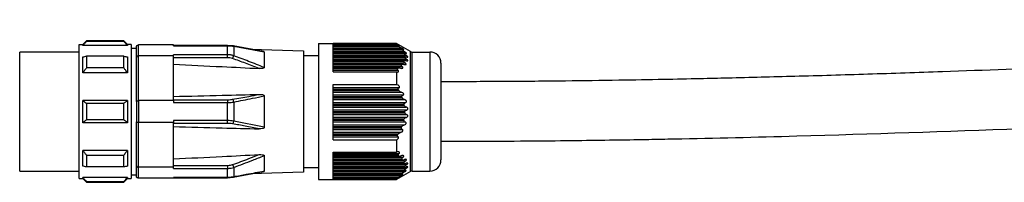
# Model space of a CAD drawing. Header units: millimetres. Extents: x -675 to 2621, y 428 to 911.
# Tile 23 of 30: x 1298 to 1430, y 649 to 671. Entities that reach past the tile are written whole.
import ezdxf

# ---------------------------------------------------------------- set-up
doc = ezdxf.new("R2010")
doc.units = ezdxf.units.MM

# ---------------------------------------------------------------- blocks, each defined once
blk = doc.blocks.new('Drawing View6')
at = {"color": 7, "linetype": 'Continuous', "lineweight": 25}
for p, q in [((-1254, 5.5), (-1254.5, 5)), ((-1249, 5.5), (-1254, 5.5)), ((-1249, 5.43), (-1254, 5.43)), ((-1248.5, 5), (-1249, 5.5)), ((-1249, 5.43), (-1249, 5.5)), ((-1255, 4), (-1263, 4)), ((-1263, -12), (-1263, 4)), ((-1255, -13), (-1255, 5)), ((-1255, 5), (-1254.5, 5)), ((-1248.5, 4.87), (-1254.5, 4.87)), ((-1248, 5), (-1248.5, 5)), ((-1248, 5), (-1248, -13)), ((-1248, 4.5), (-1247.3, 4.5)), ((-1247.3, 3.28), (-1247.3, 4.65)), ((-1247, 3.48), (-1247, 4.95)), ((-1242.3, 4.95), (-1247, 4.95)), ((-1242.3, 4.85), (-1242.3, 4.95)), ((-1235.02, 4.89), (-1242.3, 4.89)), ((-1242.3, 4.85), (-1235.02, 4.85)), ((-1234.25, 4.82), (-1235.02, 4.89)), ((-1235.02, 4.89), (-1235.02, 4.85)), ((-1235.02, 3.63), (-1235.02, 4.85)), ((-1230.2, 4.06), (-1234.25, 4.83)), ((-1231.91, 4.38), (-1234.25, 4.83)), ((-1234.2, 4.78), (-1234.2, 3.5)), ((-1234.2, 4.78), (-1230.1, 4.03)), ((-1231.91, 4.38), (-1224.8, 4.14)), ((-1230.1, 4.03), (-1230.1, 1.92)), ((-1224.8, 4.14), (-1224.8, -12.14)), ((-1222.8, 5.15), (-1222.8, -13.15)), ((-1222.8, 5.15), (-1220.8, 5.15)), ((-1212.3, 5.15), (-1220.8, 5.15)), ((-1220.8, 5.15), (-1220.8, 5.09)), ((-1220.8, 1.32), (-1220.8, 5.09)), ((-1220.8, 5.09), (-1212.3, 5.09)), ((-1212.06, 4.88), (-1220.8, 4.88)), ((-1212.04, 4.84), (-1220.8, 4.84)), ((-1220.8, 4.78), (-1211.97, 4.78)), ((-1220.8, 4.56), (-1211.65, 4.56)), ((-1211.55, 4.38), (-1220.8, 4.38)), ((-1211.56, 4.34), (-1220.8, 4.34)), ((-1220.8, 4.28), (-1211.51, 4.28)), ((-1220.8, 4.06), (-1211.22, 4.06)), ((-1212.3, 5.15), (-1212.3, 5.09)), ((-1210.42, 4.06), (-1212.3, 5.15)), ((-1210.42, -12.07), (-1210.42, 4.06)), ((-1210.17, -12), (-1210.17, 4)), ((-1210.17, 4), (-1207.8, 4)), ((-1207.8, 4), (-1207.8, -12)), ((-1249, 3.45), (-1254, 3.45)), ((-1247.3, -2.64), (-1247.3, 3.28)), ((-1242.3, 3.48), (-1247, 3.48)), ((-1247, -2.53), (-1247, 3.48)), ((-1235.02, 3.63), (-1242.3, 3.63)), ((-1242.3, 3.48), (-1242.3, 3.63)), ((-1242.3, -2.53), (-1242.3, 3.48)), ((-1235.02, 3.24), (-1242.3, 3.24)), ((-1235.02, 3.24), (-1235.02, 3.63)), ((-1222.8, 3.5), (-1224.8, 3.5)), ((-1211.23, 3.88), (-1220.8, 3.88)), ((-1211.26, 3.84), (-1220.8, 3.84)), ((-1220.8, 3.78), (-1211.24, 3.78)), ((-1220.8, 3.56), (-1210.99, 3.56)), ((-1211.11, 3.38), (-1220.8, 3.38)), ((-1211.17, 3.34), (-1220.8, 3.34)), ((-1220.8, 3.28), (-1211.17, 3.28)), ((-1220.8, 3.06), (-1210.97, 3.06)), ((-1211.2, 2.88), (-1220.8, 2.88)), ((-1211.28, 2.84), (-1220.8, 2.84)), ((-1220.8, 2.78), (-1211.31, 2.78)), ((-1249, 1.89), (-1254, 1.89)), ((-1220.8, 2.56), (-1211.15, 2.56)), ((-1211.48, 2.38), (-1220.8, 2.38)), ((-1211.59, 2.34), (-1220.8, 2.34)), ((-1220.8, 2.28), (-1211.64, 2.28)), ((-1220.8, 2.06), (-1211.53, 2.06)), ((-1211.95, 1.88), (-1220.8, 1.88)), ((-1212.08, 1.84), (-1220.8, 1.84)), ((-1220.8, 1.78), (-1212.16, 1.78)), ((-1220.8, 1.56), (-1212.1, 1.56)), ((-1206.3, 2.5), (-1206.3, -10.5)), ((-1248.5, 1.21), (-1254.5, 1.21)), ((-1220.8, 1.32), (-1212.3, 1.32)), ((-1212.3, 1.32), (-1212.3, -0.37)), ((-1220.8, -0.37), (-1212.3, -0.37)), ((-1220.8, -7.79), (-1220.8, -0.37)), ((-1211.97, -0.82), (-1220.8, -0.82)), ((-1212.04, -1.04), (-1220.8, -1.04)), ((-1220.8, -1.17), (-1211.97, -1.17)), ((-1248.5, -2.5), (-1254.5, -2.5)), ((-1247.3, -2.64), (-1247.3, -5.37)), ((-1247, -2.53), (-1247, -5.47)), ((-1242.3, -2.53), (-1247, -2.53)), ((-1242.3, -2.41), (-1235.02, -2.41)), ((-1242.3, -2.53), (-1242.3, -2.78)), ((-1235.02, -2.41), (-1235.02, -2.78)), ((-1230.1, -1.89), (-1230.1, -6.11)), ((-1220.8, -1.39), (-1211.65, -1.39)), ((-1211.44, -1.82), (-1220.8, -1.82)), ((-1211.56, -2.04), (-1220.8, -2.04)), ((-1220.8, -2.17), (-1211.51, -2.17)), ((-1220.8, -2.39), (-1211.22, -2.39)), ((-1249, -2.9), (-1254, -2.9)), ((-1242.3, -2.78), (-1235.02, -2.78)), ((-1235.02, -5.22), (-1235.02, -2.78)), ((-1234.2, -2.72), (-1234.2, -5.28)), ((-1211.1, -2.82), (-1220.8, -2.82)), ((-1211.26, -3.04), (-1220.8, -3.04)), ((-1220.8, -3.17), (-1211.24, -3.17)), ((-1220.8, -3.39), (-1210.99, -3.39)), ((-1210.96, -3.82), (-1220.8, -3.82)), ((-1249, -5.1), (-1254, -5.1)), ((-1235.02, -5.22), (-1242.3, -5.22)), ((-1242.3, -5.22), (-1242.3, -5.47)), ((-1235.02, -5.59), (-1235.02, -5.22)), ((-1230.1, -6.11), (-1234.2, -5.28)), ((-1211.17, -4.04), (-1220.8, -4.04)), ((-1220.8, -4.17), (-1211.17, -4.17)), ((-1220.8, -4.39), (-1210.97, -4.39)), ((-1211.02, -4.82), (-1220.8, -4.82)), ((-1211.28, -5.04), (-1220.8, -5.04)), ((-1220.8, -5.17), (-1211.31, -5.17)), ((-1248.5, -5.5), (-1254.5, -5.5)), ((-1247.3, -11.29), (-1247.3, -5.37)), ((-1242.3, -5.47), (-1247, -5.47)), ((-1247, -11.48), (-1247, -5.47)), ((-1242.3, -11.48), (-1242.3, -5.47)), ((-1235.02, -5.59), (-1242.3, -5.59)), ((-1220.8, -5.39), (-1211.15, -5.39)), ((-1211.29, -5.82), (-1220.8, -5.82)), ((-1211.59, -6.04), (-1220.8, -6.04)), ((-1220.8, -6.17), (-1211.64, -6.17)), ((-1220.8, -6.39), (-1211.53, -6.39)), ((-1211.75, -6.82), (-1220.8, -6.82)), ((-1212.08, -7.04), (-1220.8, -7.04)), ((-1220.8, -7.17), (-1212.16, -7.17)), ((-1220.8, -7.39), (-1212.1, -7.39)), ((-1220.8, -7.79), (-1212.3, -7.79)), ((-1212.3, -7.79), (-1212.3, -9.46)), ((-1248.5, -9.22), (-1254.5, -9.22)), ((-1249, -9.9), (-1254, -9.9)), ((-1230.1, -9.92), (-1230.1, -12.03)), ((-1220.8, -9.46), (-1212.3, -9.46)), ((-1220.8, -13.11), (-1220.8, -9.46)), ((-1211.97, -9.66), (-1220.8, -9.66)), ((-1212.04, -9.88), (-1220.8, -9.88)), ((-1220.8, -9.95), (-1211.97, -9.95)), ((-1220.8, -9.98), (-1211.84, -9.98)), ((-1211.44, -10.16), (-1220.8, -10.16)), ((-1211.56, -10.38), (-1220.8, -10.38)), ((-1220.8, -10.45), (-1211.51, -10.45)), ((-1220.8, -10.48), (-1211.41, -10.48)), ((-1249, -11.45), (-1254, -11.45)), ((-1247.3, -12.65), (-1247.3, -11.29)), ((-1242.3, -11.48), (-1247, -11.48)), ((-1247, -12.95), (-1247, -11.48)), ((-1242.3, -11.24), (-1235.02, -11.24)), ((-1242.3, -11.64), (-1242.3, -11.48)), ((-1242.3, -11.64), (-1235.02, -11.64)), ((-1235.02, -11.24), (-1235.02, -11.64)), ((-1235.02, -12.86), (-1235.02, -11.64)), ((-1234.34, -11.12), (-1234.2, -11.5)), ((-1234.2, -11.5), (-1234.2, -12.78)), ((-1224.8, -11.5), (-1222.8, -11.5)), ((-1211.1, -10.66), (-1220.8, -10.66)), ((-1211.26, -10.88), (-1220.8, -10.88)), ((-1220.8, -10.95), (-1211.24, -10.95)), ((-1220.8, -10.98), (-1211.16, -10.98)), ((-1210.96, -11.16), (-1220.8, -11.16)), ((-1211.17, -11.38), (-1220.8, -11.38)), ((-1220.8, -11.45), (-1211.17, -11.45)), ((-1220.8, -11.48), (-1211.12, -11.48)), ((-1211.02, -11.66), (-1220.8, -11.66)), ((-1211.28, -11.88), (-1220.8, -11.88)), ((-1263, -12), (-1255, -12)), ((-1255, -13), (-1254.5, -13)), ((-1248.5, -12.88), (-1254.5, -12.88)), ((-1254.5, -13), (-1254, -13.5)), ((-1249, -13.5), (-1248.5, -13)), ((-1248.5, -13), (-1248, -13)), ((-1248, -12.5), (-1247.3, -12.5)), ((-1242.3, -12.95), (-1247, -12.95)), ((-1235.02, -12.86), (-1242.3, -12.86)), ((-1242.3, -12.95), (-1242.3, -12.86)), ((-1242.3, -12.9), (-1235.02, -12.9)), ((-1235.02, -12.9), (-1234.25, -12.83)), ((-1235.02, -12.9), (-1235.02, -12.86)), ((-1234.25, -12.83), (-1230.2, -12.07)), ((-1224.8, -12.14), (-1231.91, -12.39)), ((-1222.8, -13.15), (-1220.8, -13.15)), ((-1220.8, -11.95), (-1211.31, -11.95)), ((-1220.8, -11.98), (-1211.28, -11.98)), ((-1211.29, -12.16), (-1220.8, -12.16)), ((-1211.59, -12.38), (-1220.8, -12.38)), ((-1220.8, -12.45), (-1211.64, -12.45)), ((-1220.8, -12.48), (-1211.64, -12.48)), ((-1211.75, -12.66), (-1220.8, -12.66)), ((-1212.08, -12.88), (-1220.8, -12.88)), ((-1220.8, -12.95), (-1212.16, -12.95)), ((-1220.8, -12.98), (-1212.18, -12.98)), ((-1220.8, -13.11), (-1220.8, -13.15)), ((-1220.8, -13.11), (-1212.3, -13.11)), ((-1220.8, -13.15), (-1212.3, -13.15)), ((-1210.42, -12.07), (-1212.3, -13.15)), ((-1212.3, -13.11), (-1212.3, -13.15)), ((-1210.17, -12), (-1207.8, -12)), ((-1249, -13.44), (-1254, -13.44)), ((-1254, -13.44), (-1254, -13.5)), ((-1254, -13.5), (-1249, -13.5))]:
    blk.add_line(p, q, dxfattribs=at)
at = {"color": 7, "linetype": 'Continuous', "lineweight": 25, "flags": 128}
for points in [[(-1254, 5.5), (-1254, 5.49), (-1254, 5.48), (-1254, 5.46), (-1254, 5.43)], [(-1254.5, 4.87), (-1254.5, 4.9), (-1254.5, 4.93), (-1254.5, 4.95), (-1254.5, 4.97), (-1254.5, 4.98), (-1254.5, 4.99), (-1254.5, 5), (-1254.5, 5)], [(-1248.5, 5), (-1248.5, 4.99), (-1248.5, 4.97), (-1248.5, 4.93), (-1248.5, 4.87)], [(-1254.5, 1.21), (-1254.5, 1.51), (-1254.5, 1.81), (-1254.5, 2.09), (-1254.5, 2.36), (-1254.5, 2.62), (-1254.5, 2.87), (-1254.5, 3.11), (-1254.5, 3.33)], [(-1254, 3.45), (-1254, 3.27), (-1254, 3.09), (-1254, 2.91), (-1254, 2.71), (-1254, 2.52), (-1254, 2.31), (-1254, 2.11), (-1254, 1.89)], [(-1249, 1.89), (-1249, 2.11), (-1249, 2.31), (-1249, 2.52), (-1249, 2.71), (-1249, 2.91), (-1249, 3.09), (-1249, 3.27), (-1249, 3.45)], [(-1248.5, 3.33), (-1248.5, 3.11), (-1248.5, 2.87), (-1248.5, 2.62), (-1248.5, 2.36), (-1248.5, 2.09), (-1248.5, 1.81), (-1248.5, 1.51), (-1248.5, 1.21)], [(-1234.34, 3.12), (-1234.32, 3.17), (-1234.3, 3.23), (-1234.28, 3.28), (-1234.26, 3.33), (-1234.24, 3.38), (-1234.23, 3.42), (-1234.21, 3.46), (-1234.2, 3.5)], [(-1254.5, -5.5), (-1254.5, -5.13), (-1254.5, -4.76), (-1254.5, -4.38), (-1254.5, -4), (-1254.5, -3.63), (-1254.5, -3.25), (-1254.5, -2.88), (-1254.5, -2.5)], [(-1248.5, -2.5), (-1248.5, -2.88), (-1248.5, -3.25), (-1248.5, -3.63), (-1248.5, -4), (-1248.5, -4.38), (-1248.5, -4.76), (-1248.5, -5.13), (-1248.5, -5.5)], [(-1254, -2.9), (-1254, -3.18), (-1254, -3.45), (-1254, -3.73), (-1254, -4), (-1254, -4.28), (-1254, -4.55), (-1254, -4.83), (-1254, -5.1)], [(-1249, -5.1), (-1249, -4.83), (-1249, -4.55), (-1249, -4.28), (-1249, -4), (-1249, -3.73), (-1249, -3.45), (-1249, -3.18), (-1249, -2.9)], [(-1254.5, -11.34), (-1254.5, -11.11), (-1254.5, -10.88), (-1254.5, -10.63), (-1254.5, -10.37), (-1254.5, -10.09), (-1254.5, -9.81), (-1254.5, -9.52), (-1254.5, -9.22)], [(-1248.5, -9.22), (-1248.5, -9.52), (-1248.5, -9.81), (-1248.5, -10.09), (-1248.5, -10.37), (-1248.5, -10.63), (-1248.5, -10.88), (-1248.5, -11.11), (-1248.5, -11.34)], [(-1254, -9.9), (-1254, -10.11), (-1254, -10.32), (-1254, -10.52), (-1254, -10.72), (-1254, -10.91), (-1254, -11.1), (-1254, -11.28), (-1254, -11.45)], [(-1249, -11.45), (-1249, -11.28), (-1249, -11.1), (-1249, -10.91), (-1249, -10.72), (-1249, -10.52), (-1249, -10.32), (-1249, -10.11), (-1249, -9.9)], [(-1254.5, -13), (-1254.5, -13), (-1254.5, -12.99), (-1254.5, -12.98), (-1254.5, -12.97), (-1254.5, -12.95), (-1254.5, -12.93), (-1254.5, -12.91), (-1254.5, -12.88)], [(-1248.5, -12.88), (-1248.5, -12.93), (-1248.5, -12.97), (-1248.5, -12.99), (-1248.5, -13)], [(-1249, -13.5), (-1249, -13.5), (-1249, -13.49), (-1249, -13.47), (-1249, -13.44)]]:
    blk.add_lwpolyline(points, dxfattribs=at)
at = {"color": 7, "linetype": 'Continuous', "lineweight": 25}
for centre, radius, start, end in [((-1234.26, 4.76), 0.0677, 16.5535, 80.6167), ((-1210.17, 4.5), 0.5, 240.1011, 270), ((-1207.8, 2.5), 1.5, 0, 90), ((-1235.22, -2.89), 1.04, 9.4141, 31.2295), ((-1235.22, -5.11), 1.04, 328.7705, 350.5859), ((-1207.8, -10.5), 1.5, 270, 0), ((-1234.26, -12.76), 0.0677, 279.3836, 343.4462), ((-1210.17, -12.5), 0.5, 90, 119.8989)]:
    blk.add_arc(centre, radius, start, end, dxfattribs=at)
for points, knots in [([(-937.5, 8.34), (-940.01, 8.34), (-944.73, 8.33), (-951.39, 8.28), (-957.19, 8.22), (-962.11, 8.15), (-966.25, 8.08), (-974.25, 7.93), (-990.95, 7.53), (-1024.43, 6.39), (-1063.81, 4.58), (-1104.55, 2.68), (-1130.72, 1.61), (-1148.77, 1), (-1158.4, 0.72), (-1165.93, 0.53), (-1171.8, 0.39), (-1176.69, 0.29), (-1182.72, 0.19), (-1189.9, 0.09), (-1197.88, 0.02), (-1203.48, 0.01), (-1206.3, 0)], [0, 0, 0, 0, 0.027968, 0.052725, 0.074268, 0.092596, 0.107707, 0.120427, 0.181861, 0.293957, 0.494131, 0.621516, 0.748899, 0.786265, 0.822956, 0.856387, 0.870325, 0.888482, 0.910906, 0.93759, 0.96853, 1, 1, 1, 1]), ([(-1254, 5.43), (-1254.1, 5.33), (-1254.26, 5.14), (-1254.43, 4.95), (-1254.5, 4.87)], [0, 0, 0, 0, 0.569381, 1, 1, 1, 1]), ([(-1248.5, 4.87), (-1248.59, 4.98), (-1248.76, 5.16), (-1248.92, 5.35), (-1249, 5.43)], [0, 0, 0, 0, 0.550382, 1, 1, 1, 1]), ([(-1247.3, 4.65), (-1247.3, 4.67), (-1247.3, 4.71), (-1247.27, 4.78), (-1247.23, 4.85), (-1247.17, 4.9), (-1247.1, 4.94), (-1247.04, 4.94), (-1247, 4.95)], [0, 0, 0, 0, 0.14078, 0.269839, 0.492023, 0.624524, 0.753466, 1, 1, 1, 1]), ([(-1235.02, 4.85), (-1234.86, 4.85), (-1234.58, 4.84), (-1234.32, 4.8), (-1234.2, 4.78)], [0, 0, 0, 0, 0.564116, 1, 1, 1, 1]), ([(-1230.2, 4.06), (-1230.19, 4.06), (-1230.16, 4.06), (-1230.13, 4.05), (-1230.11, 4.04), (-1230.1, 4.03), (-1230.1, 4.03), (-1230.1, 4.03)], [0, 0, 0, 0, 0.2626747, 0.4658013, 0.6494224, 0.8235946, 1, 1, 1, 1]), ([(-1211.97, 4.84), (-1211.95, 4.83), (-1211.91, 4.82), (-1211.88, 4.81), (-1211.87, 4.81), (-1211.87, 4.81), (-1211.88, 4.82), (-1211.9, 4.84), (-1211.93, 4.86), (-1211.99, 4.9), (-1212.11, 4.98), (-1212.22, 5.04), (-1212.3, 5.09)], [0, 0, 0, 0, 0.124077, 0.173723, 0.222391, 0.265216, 0.309536, 0.357783, 0.411862, 0.522916, 0.665522, 1, 1, 1, 1]), ([(-1211.97, 4.84), (-1211.99, 4.85), (-1212.03, 4.87), (-1212.06, 4.88), (-1212.07, 4.87), (-1212.07, 4.87), (-1212.06, 4.86), (-1212.05, 4.85), (-1212.04, 4.84)], [0, 0, 0, 0, 0.291619, 0.533428, 0.64911, 0.760416, 0.875022, 1, 1, 1, 1]), ([(-1211.97, 4.78), (-1211.98, 4.79), (-1212.01, 4.81), (-1212.03, 4.83), (-1212.04, 4.84)], [0, 0, 0, 0, 0.557513, 1, 1, 1, 1]), ([(-1211.97, 4.78), (-1211.95, 4.76), (-1211.91, 4.73), (-1211.8, 4.65), (-1211.71, 4.59), (-1211.65, 4.56)], [0, 0, 0, 0, 0.2303815, 0.4989779, 1, 1, 1, 1]), ([(-1211.44, 4.34), (-1211.41, 4.33), (-1211.37, 4.32), (-1211.33, 4.31), (-1211.31, 4.31), (-1211.31, 4.32), (-1211.32, 4.33), (-1211.34, 4.35), (-1211.38, 4.39), (-1211.49, 4.46), (-1211.58, 4.52), (-1211.65, 4.56)], [0, 0, 0, 0, 0.1392354, 0.2454223, 0.2949256, 0.3421144, 0.3896914, 0.4402971, 0.5472763, 0.6821651, 1, 1, 1, 1]), ([(-1211.56, 4.34), (-1211.57, 4.35), (-1211.58, 4.36), (-1211.57, 4.38), (-1211.54, 4.38), (-1211.5, 4.37), (-1211.46, 4.35), (-1211.44, 4.34)], [0, 0, 0, 0, 0.166445, 0.328319, 0.502383, 0.735191, 1, 1, 1, 1]), ([(-1211.51, 4.28), (-1211.52, 4.29), (-1211.54, 4.31), (-1211.55, 4.33), (-1211.56, 4.34)], [0, 0, 0, 0, 0.558026, 1, 1, 1, 1]), ([(-1211.51, 4.28), (-1211.5, 4.26), (-1211.46, 4.23), (-1211.36, 4.15), (-1211.28, 4.09), (-1211.22, 4.06)], [0, 0, 0, 0, 0.226258, 0.493855, 1, 1, 1, 1]), ([(-1211.1, 3.84), (-1211.07, 3.83), (-1211.02, 3.82), (-1210.97, 3.81), (-1210.95, 3.81), (-1210.93, 3.82), (-1210.93, 3.83), (-1210.94, 3.84), (-1210.96, 3.86), (-1210.99, 3.9), (-1211.07, 3.96), (-1211.16, 4.02), (-1211.22, 4.06)], [0, 0, 0, 0, 0.14378, 0.257374, 0.312767, 0.363086, 0.41077, 0.458663, 0.511564, 0.567308, 0.692908, 1, 1, 1, 1]), ([(-1254.5, 3.33), (-1254.41, 3.35), (-1254.24, 3.39), (-1254.08, 3.43), (-1254, 3.45)], [0, 0, 0, 0, 0.550382, 1, 1, 1, 1]), ([(-1249, 3.45), (-1248.9, 3.43), (-1248.74, 3.39), (-1248.57, 3.35), (-1248.5, 3.33)], [0, 0, 0, 0, 0.56938, 1, 1, 1, 1]), ([(-1247, 3.48), (-1247.04, 3.48), (-1247.13, 3.47), (-1247.23, 3.41), (-1247.29, 3.35), (-1247.3, 3.3), (-1247.3, 3.28)], [0, 0, 0, 0, 0.27985, 0.559464, 0.779885, 1, 1, 1, 1]), ([(-1234.2, 3.5), (-1234.35, 3.54), (-1234.61, 3.62), (-1234.89, 3.63), (-1235.02, 3.63)], [0, 0, 0, 0, 0.555274, 1, 1, 1, 1]), ([(-1234.34, 3.12), (-1234.46, 3.15), (-1234.68, 3.22), (-1234.91, 3.23), (-1235.02, 3.24)], [0, 0, 0, 0, 0.555879, 1, 1, 1, 1]), ([(-1230.77, 1.79), (-1231.39, 2.02), (-1232.57, 2.48), (-1233.76, 2.91), (-1234.34, 3.12)], [0, 0, 0, 0, 0.521817, 1, 1, 1, 1]), ([(-1230.1, 1.92), (-1230.79, 2.2), (-1232.15, 2.74), (-1233.53, 3.25), (-1234.2, 3.5)], [0, 0, 0, 0, 0.512986, 1, 1, 1, 1]), ([(-1211.31, 2.78), (-1211.3, 2.79), (-1211.29, 2.81), (-1211.28, 2.83), (-1211.28, 2.84)], [0, 0, 0, 0, 0.5610718, 1, 1, 1, 1]), ([(-1211.31, 2.78), (-1211.31, 2.77), (-1211.31, 2.76), (-1211.31, 2.73), (-1211.3, 2.71), (-1211.27, 2.67), (-1211.22, 2.62), (-1211.18, 2.58), (-1211.15, 2.56)], [0, 0, 0, 0, 0.104249, 0.206454, 0.313421, 0.431139, 0.690593, 1, 1, 1, 1]), ([(-1211.28, 2.84), (-1211.28, 2.85), (-1211.27, 2.86), (-1211.24, 2.87), (-1211.17, 2.88), (-1211.08, 2.86), (-1211.02, 2.84)], [0, 0, 0, 0, 0.091717, 0.192524, 0.430858, 1, 1, 1, 1]), ([(-1211.26, 3.84), (-1211.27, 3.85), (-1211.27, 3.86), (-1211.26, 3.87), (-1211.25, 3.87), (-1211.22, 3.88), (-1211.17, 3.87), (-1211.12, 3.85), (-1211.1, 3.84)], [0, 0, 0, 0, 0.101041, 0.203349, 0.311717, 0.430206, 0.68207, 1, 1, 1, 1]), ([(-1211.24, 3.78), (-1211.24, 3.79), (-1211.25, 3.81), (-1211.26, 3.83), (-1211.26, 3.84)], [0, 0, 0, 0, 0.558428, 1, 1, 1, 1]), ([(-1211.24, 3.78), (-1211.24, 3.77), (-1211.23, 3.76), (-1211.21, 3.72), (-1211.13, 3.65), (-1211.05, 3.6), (-1210.99, 3.56)], [0, 0, 0, 0, 0.095207, 0.195971, 0.430437, 1, 1, 1, 1]), ([(-1211.17, 3.34), (-1211.17, 3.35), (-1211.16, 3.37), (-1211.14, 3.38), (-1211.07, 3.38), (-1211, 3.36), (-1210.96, 3.34)], [0, 0, 0, 0, 0.146904, 0.308017, 0.489413, 1, 1, 1, 1]), ([(-1211.17, 3.28), (-1211.17, 3.29), (-1211.17, 3.31), (-1211.17, 3.33), (-1211.17, 3.34)], [0, 0, 0, 0, 0.560266, 1, 1, 1, 1]), ([(-1211.17, 3.28), (-1211.17, 3.27), (-1211.17, 3.25), (-1211.14, 3.21), (-1211.08, 3.14), (-1211.02, 3.09), (-1210.97, 3.06)], [0, 0, 0, 0, 0.147683, 0.308373, 0.489419, 1, 1, 1, 1]), ([(-1211.02, 2.84), (-1210.96, 2.83), (-1210.87, 2.8), (-1210.8, 2.81), (-1210.78, 2.83), (-1210.77, 2.85), (-1210.77, 2.87), (-1210.78, 2.89), (-1210.82, 2.94), (-1210.88, 3), (-1210.94, 3.04), (-1210.97, 3.06)], [0, 0, 0, 0, 0.3070425, 0.4306571, 0.4859215, 0.5379417, 0.5777728, 0.6203039, 0.7193644, 0.8444602, 1, 1, 1, 1]), ([(-1210.96, 3.34), (-1210.92, 3.33), (-1210.87, 3.31), (-1210.81, 3.31), (-1210.77, 3.31), (-1210.76, 3.32), (-1210.75, 3.33), (-1210.75, 3.35), (-1210.76, 3.37), (-1210.79, 3.4), (-1210.86, 3.47), (-1210.94, 3.52), (-1210.99, 3.56)], [0, 0, 0, 0, 0.1626181, 0.2899398, 0.3550944, 0.4074807, 0.459515, 0.5110456, 0.5546209, 0.6033283, 0.7207983, 1, 1, 1, 1]), ([(-1254, 1.89), (-1254.1, 1.76), (-1254.26, 1.54), (-1254.43, 1.31), (-1254.5, 1.21)], [0, 0, 0, 0, 0.569381, 1, 1, 1, 1]), ([(-1248.5, 1.21), (-1248.59, 1.34), (-1248.76, 1.57), (-1248.92, 1.79), (-1249, 1.89)], [0, 0, 0, 0, 0.550382, 1, 1, 1, 1]), ([(-1242.3, 2.35), (-1240.12, 2.25), (-1236.27, 2.06), (-1232.43, 1.87), (-1230.77, 1.79)], [0, 0, 0, 0, 0.568192, 1, 1, 1, 1]), ([(-1230.1, 1.92), (-1230.1, 1.91), (-1230.1, 1.89), (-1230.11, 1.87), (-1230.13, 1.85), (-1230.19, 1.82), (-1230.41, 1.77), (-1230.62, 1.78), (-1230.77, 1.79)], [0, 0, 0, 0, 0.043304, 0.086098, 0.131338, 0.181551, 0.399159, 1, 1, 1, 1]), ([(-1212.3, 1.32), (-1212.24, 1.31), (-1212.16, 1.3), (-1212.07, 1.32), (-1212.03, 1.35), (-1212.01, 1.37), (-1212.01, 1.4), (-1212.01, 1.42), (-1212.02, 1.46), (-1212.04, 1.51), (-1212.08, 1.54), (-1212.1, 1.56)], [0, 0, 0, 0, 0.3178307, 0.4548105, 0.5707135, 0.6265525, 0.67536, 0.7238115, 0.7773356, 0.8761841, 1, 1, 1, 1]), ([(-1212.16, 1.78), (-1212.17, 1.77), (-1212.18, 1.76), (-1212.19, 1.74), (-1212.19, 1.71), (-1212.19, 1.68), (-1212.17, 1.65), (-1212.15, 1.61), (-1212.12, 1.58), (-1212.1, 1.56)], [0, 0, 0, 0, 0.126984, 0.242895, 0.354614, 0.469775, 0.586297, 0.710881, 1, 1, 1, 1]), ([(-1212.16, 1.78), (-1212.15, 1.79), (-1212.12, 1.81), (-1212.09, 1.83), (-1212.08, 1.84)], [0, 0, 0, 0, 0.562421, 1, 1, 1, 1]), ([(-1212.08, 1.84), (-1212.06, 1.85), (-1212.02, 1.88), (-1211.91, 1.88), (-1211.81, 1.86), (-1211.75, 1.84)], [0, 0, 0, 0, 0.231212, 0.500004, 1, 1, 1, 1]), ([(-1211.75, 1.84), (-1211.69, 1.83), (-1211.59, 1.8), (-1211.49, 1.81), (-1211.44, 1.83), (-1211.42, 1.86), (-1211.41, 1.88), (-1211.41, 1.91), (-1211.43, 1.95), (-1211.47, 2), (-1211.51, 2.04), (-1211.53, 2.06)], [0, 0, 0, 0, 0.320598, 0.451502, 0.569608, 0.621553, 0.670236, 0.71852, 0.769336, 0.871321, 1, 1, 1, 1]), ([(-1211.64, 2.28), (-1211.65, 2.27), (-1211.65, 2.26), (-1211.66, 2.23), (-1211.65, 2.21), (-1211.64, 2.17), (-1211.6, 2.12), (-1211.55, 2.08), (-1211.53, 2.06)], [0, 0, 0, 0, 0.115465, 0.224046, 0.333104, 0.449912, 0.699437, 1, 1, 1, 1]), ([(-1211.64, 2.28), (-1211.63, 2.29), (-1211.61, 2.31), (-1211.59, 2.33), (-1211.59, 2.34)], [0, 0, 0, 0, 0.562317, 1, 1, 1, 1]), ([(-1211.59, 2.34), (-1211.57, 2.35), (-1211.54, 2.38), (-1211.43, 2.38), (-1211.35, 2.36), (-1211.29, 2.34)], [0, 0, 0, 0, 0.227055, 0.494854, 1, 1, 1, 1]), ([(-1211.29, 2.34), (-1211.23, 2.33), (-1211.14, 2.3), (-1211.04, 2.31), (-1211.01, 2.33), (-1210.99, 2.36), (-1210.99, 2.38), (-1211, 2.41), (-1211.03, 2.45), (-1211.07, 2.5), (-1211.12, 2.54), (-1211.15, 2.56)], [0, 0, 0, 0, 0.309571, 0.436579, 0.545813, 0.593785, 0.640981, 0.690214, 0.743978, 0.856754, 1, 1, 1, 1]), ([(-1206.3, -8), (-1204.13, -8), (-1199.73, -7.99), (-1193.4, -7.94), (-1187.61, -7.88), (-1182.68, -7.81), (-1178.54, -7.74), (-1170.54, -7.59), (-1153.84, -7.19), (-1120.36, -6.05), (-1080.98, -4.24), (-1040.24, -2.35), (-1014.07, -1.27), (-996.02, -0.67), (-986.39, -0.38), (-978.85, -0.19), (-972.98, -0.06), (-968.1, 0.04), (-962.07, 0.15), (-954.9, 0.24), (-946.58, 0.32), (-940.65, 0.33), (-937.5, 0.34)], [0, 0, 0, 0, 0.024255, 0.049017, 0.070568, 0.088905, 0.104028, 0.116751, 0.178182, 0.290279, 0.490457, 0.617843, 0.745228, 0.782594, 0.819292, 0.852732, 0.866655, 0.884798, 0.90721, 0.933885, 0.964818, 1, 1, 1, 1]), ([(-1211.97, -0.82), (-1211.95, -0.81), (-1211.91, -0.79), (-1211.88, -0.75), (-1211.87, -0.72), (-1211.87, -0.68), (-1211.88, -0.65), (-1211.9, -0.61), (-1211.93, -0.57), (-1211.99, -0.51), (-1212.11, -0.43), (-1212.22, -0.4), (-1212.3, -0.37)], [0, 0, 0, 0, 0.124077, 0.173723, 0.222391, 0.265216, 0.309536, 0.357783, 0.411862, 0.522916, 0.665522, 1, 1, 1, 1]), ([(-1212.04, -1.04), (-1212.05, -1.02), (-1212.06, -1), (-1212.07, -0.97), (-1212.07, -0.94), (-1212.06, -0.9), (-1212.03, -0.85), (-1211.99, -0.83), (-1211.97, -0.82)], [0, 0, 0, 0, 0.124346, 0.240053, 0.352202, 0.466351, 0.703735, 1, 1, 1, 1]), ([(-1211.97, -1.17), (-1211.98, -1.14), (-1212.01, -1.1), (-1212.03, -1.06), (-1212.04, -1.04)], [0, 0, 0, 0, 0.557513, 1, 1, 1, 1]), ([(-1211.97, -1.17), (-1211.95, -1.2), (-1211.91, -1.25), (-1211.8, -1.33), (-1211.71, -1.36), (-1211.65, -1.39)], [0, 0, 0, 0, 0.230381, 0.498978, 1, 1, 1, 1]), ([(-1254.5, -2.5), (-1254.41, -2.58), (-1254.24, -2.71), (-1254.08, -2.84), (-1254, -2.9)], [0, 0, 0, 0, 0.550382, 1, 1, 1, 1]), ([(-1249, -2.9), (-1248.9, -2.83), (-1248.74, -2.7), (-1248.57, -2.56), (-1248.5, -2.5)], [0, 0, 0, 0, 0.56938, 1, 1, 1, 1]), ([(-1247.3, -2.64), (-1247.3, -2.63), (-1247.3, -2.61), (-1247.27, -2.59), (-1247.23, -2.57), (-1247.17, -2.55), (-1247.1, -2.54), (-1247.04, -2.54), (-1247, -2.53)], [0, 0, 0, 0, 0.140085, 0.268911, 0.492009, 0.62452, 0.753467, 1, 1, 1, 1]), ([(-1242.3, -1.97), (-1240.12, -1.92), (-1236.27, -1.83), (-1232.43, -1.73), (-1230.77, -1.69)], [0, 0, 0, 0, 0.568192, 1, 1, 1, 1]), ([(-1235.02, -2.41), (-1234.89, -2.41), (-1234.65, -2.4), (-1234.43, -2.37), (-1234.34, -2.35)], [0, 0, 0, 0, 0.56346, 1, 1, 1, 1]), ([(-1234.34, -2.35), (-1233.61, -2.22), (-1232.42, -2.01), (-1231.23, -1.78), (-1230.77, -1.69)], [0, 0, 0, 0, 0.608616, 1, 1, 1, 1]), ([(-1234.2, -2.72), (-1233.35, -2.56), (-1231.97, -2.29), (-1230.62, -2), (-1230.1, -1.89)], [0, 0, 0, 0, 0.617629, 1, 1, 1, 1]), ([(-1230.77, -1.69), (-1230.61, -1.69), (-1230.4, -1.68), (-1230.19, -1.76), (-1230.13, -1.81), (-1230.11, -1.83), (-1230.1, -1.86), (-1230.1, -1.88), (-1230.1, -1.89)], [0, 0, 0, 0, 0.61061, 0.822414, 0.871279, 0.915489, 0.957462, 1, 1, 1, 1]), ([(-1211.44, -1.82), (-1211.41, -1.81), (-1211.37, -1.79), (-1211.33, -1.74), (-1211.31, -1.69), (-1211.31, -1.66), (-1211.32, -1.63), (-1211.34, -1.58), (-1211.38, -1.53), (-1211.49, -1.44), (-1211.58, -1.41), (-1211.65, -1.39)], [0, 0, 0, 0, 0.139235, 0.245422, 0.294926, 0.342114, 0.389691, 0.440297, 0.547276, 0.682165, 1, 1, 1, 1]), ([(-1211.56, -2.04), (-1211.57, -2.02), (-1211.58, -1.99), (-1211.57, -1.94), (-1211.54, -1.89), (-1211.5, -1.85), (-1211.46, -1.83), (-1211.44, -1.82)], [0, 0, 0, 0, 0.166445, 0.328319, 0.502383, 0.735191, 1, 1, 1, 1]), ([(-1211.51, -2.17), (-1211.52, -2.14), (-1211.54, -2.1), (-1211.55, -2.06), (-1211.56, -2.04)], [0, 0, 0, 0, 0.558026, 1, 1, 1, 1]), ([(-1211.51, -2.17), (-1211.5, -2.2), (-1211.46, -2.25), (-1211.36, -2.33), (-1211.28, -2.36), (-1211.22, -2.39)], [0, 0, 0, 0, 0.226258, 0.493855, 1, 1, 1, 1]), ([(-1211.1, -2.82), (-1211.07, -2.81), (-1211.02, -2.79), (-1210.97, -2.74), (-1210.95, -2.7), (-1210.93, -2.67), (-1210.93, -2.63), (-1210.94, -2.6), (-1210.96, -2.56), (-1210.99, -2.52), (-1211.07, -2.44), (-1211.16, -2.41), (-1211.22, -2.39)], [0, 0, 0, 0, 0.14378, 0.257374, 0.312767, 0.363086, 0.41077, 0.458663, 0.511564, 0.567308, 0.692908, 1, 1, 1, 1]), ([(-1235.02, -2.78), (-1234.86, -2.78), (-1234.58, -2.77), (-1234.32, -2.74), (-1234.2, -2.72)], [0, 0, 0, 0, 0.564116, 1, 1, 1, 1]), ([(-1211.26, -3.04), (-1211.27, -3.02), (-1211.27, -3), (-1211.26, -2.97), (-1211.25, -2.94), (-1211.22, -2.9), (-1211.17, -2.85), (-1211.12, -2.83), (-1211.1, -2.82)], [0, 0, 0, 0, 0.1010414, 0.2033492, 0.3117172, 0.4302063, 0.6820704, 1, 1, 1, 1]), ([(-1211.24, -3.17), (-1211.24, -3.14), (-1211.25, -3.1), (-1211.26, -3.06), (-1211.26, -3.04)], [0, 0, 0, 0, 0.558428, 1, 1, 1, 1]), ([(-1211.24, -3.17), (-1211.24, -3.18), (-1211.23, -3.2), (-1211.21, -3.25), (-1211.13, -3.33), (-1211.05, -3.36), (-1210.99, -3.39)], [0, 0, 0, 0, 0.0952074, 0.1959715, 0.4304371, 1, 1, 1, 1]), ([(-1211.17, -4.04), (-1211.17, -4.02), (-1211.16, -3.98), (-1211.14, -3.93), (-1211.07, -3.87), (-1211, -3.84), (-1210.96, -3.82)], [0, 0, 0, 0, 0.146904, 0.308017, 0.489413, 1, 1, 1, 1]), ([(-1210.96, -3.82), (-1210.92, -3.81), (-1210.87, -3.78), (-1210.81, -3.74), (-1210.77, -3.69), (-1210.76, -3.66), (-1210.75, -3.62), (-1210.75, -3.59), (-1210.76, -3.55), (-1210.79, -3.51), (-1210.86, -3.44), (-1210.94, -3.41), (-1210.99, -3.39)], [0, 0, 0, 0, 0.1626181, 0.2899398, 0.3550944, 0.4074807, 0.459515, 0.5110456, 0.5546209, 0.6033283, 0.7207983, 1, 1, 1, 1]), ([(-1254, -5.1), (-1254.1, -5.18), (-1254.26, -5.31), (-1254.43, -5.44), (-1254.5, -5.5)], [0, 0, 0, 0, 0.569381, 1, 1, 1, 1]), ([(-1248.5, -5.5), (-1248.59, -5.43), (-1248.76, -5.29), (-1248.92, -5.16), (-1249, -5.1)], [0, 0, 0, 0, 0.5503816, 1, 1, 1, 1]), ([(-1234.2, -5.28), (-1234.35, -5.26), (-1234.61, -5.23), (-1234.89, -5.22), (-1235.02, -5.22)], [0, 0, 0, 0, 0.555274, 1, 1, 1, 1]), ([(-1211.31, -5.17), (-1211.3, -5.14), (-1211.29, -5.1), (-1211.28, -5.06), (-1211.28, -5.04)], [0, 0, 0, 0, 0.561072, 1, 1, 1, 1]), ([(-1211.31, -5.17), (-1211.31, -5.18), (-1211.31, -5.2), (-1211.31, -5.24), (-1211.3, -5.27), (-1211.27, -5.31), (-1211.22, -5.35), (-1211.18, -5.37), (-1211.15, -5.39)], [0, 0, 0, 0, 0.1042492, 0.206454, 0.3134212, 0.4311385, 0.6905934, 1, 1, 1, 1]), ([(-1211.28, -5.04), (-1211.28, -5.02), (-1211.27, -5), (-1211.24, -4.96), (-1211.17, -4.88), (-1211.08, -4.84), (-1211.02, -4.82)], [0, 0, 0, 0, 0.0917173, 0.1925238, 0.4308585, 1, 1, 1, 1]), ([(-1211.17, -4.17), (-1211.17, -4.14), (-1211.17, -4.1), (-1211.17, -4.06), (-1211.17, -4.04)], [0, 0, 0, 0, 0.560266, 1, 1, 1, 1]), ([(-1211.17, -4.17), (-1211.17, -4.19), (-1211.17, -4.22), (-1211.14, -4.27), (-1211.08, -4.34), (-1211.02, -4.37), (-1210.97, -4.39)], [0, 0, 0, 0, 0.147683, 0.308373, 0.489419, 1, 1, 1, 1]), ([(-1211.02, -4.82), (-1210.96, -4.79), (-1210.87, -4.76), (-1210.8, -4.68), (-1210.78, -4.63), (-1210.77, -4.59), (-1210.77, -4.56), (-1210.78, -4.52), (-1210.82, -4.47), (-1210.88, -4.42), (-1210.94, -4.4), (-1210.97, -4.39)], [0, 0, 0, 0, 0.307042, 0.430657, 0.485921, 0.537942, 0.577773, 0.620304, 0.719364, 0.84446, 1, 1, 1, 1]), ([(-1247, -5.47), (-1247.04, -5.47), (-1247.13, -5.46), (-1247.23, -5.44), (-1247.29, -5.4), (-1247.3, -5.38), (-1247.3, -5.37)], [0, 0, 0, 0, 0.27985, 0.559464, 0.779885, 1, 1, 1, 1]), ([(-1242.3, -6.03), (-1240.12, -6.09), (-1236.27, -6.18), (-1232.43, -6.28), (-1230.77, -6.32)], [0, 0, 0, 0, 0.568192, 1, 1, 1, 1]), ([(-1234.34, -5.65), (-1234.46, -5.63), (-1234.68, -5.6), (-1234.91, -5.59), (-1235.02, -5.59)], [0, 0, 0, 0, 0.555879, 1, 1, 1, 1]), ([(-1230.77, -6.32), (-1231.4, -6.2), (-1232.58, -5.97), (-1233.77, -5.75), (-1234.34, -5.65)], [0, 0, 0, 0, 0.53027, 1, 1, 1, 1]), ([(-1230.1, -6.11), (-1230.1, -6.12), (-1230.1, -6.14), (-1230.11, -6.17), (-1230.13, -6.2), (-1230.19, -6.25), (-1230.41, -6.32), (-1230.62, -6.32), (-1230.77, -6.32)], [0, 0, 0, 0, 0.0433033, 0.0860964, 0.1313364, 0.1815494, 0.3991581, 1, 1, 1, 1]), ([(-1211.75, -6.82), (-1211.69, -6.79), (-1211.59, -6.76), (-1211.49, -6.68), (-1211.44, -6.62), (-1211.42, -6.57), (-1211.41, -6.54), (-1211.41, -6.51), (-1211.43, -6.46), (-1211.47, -6.42), (-1211.51, -6.4), (-1211.53, -6.39)], [0, 0, 0, 0, 0.320598, 0.451502, 0.569608, 0.621553, 0.670236, 0.71852, 0.769336, 0.871321, 1, 1, 1, 1]), ([(-1211.64, -6.17), (-1211.65, -6.18), (-1211.65, -6.2), (-1211.66, -6.24), (-1211.65, -6.27), (-1211.64, -6.31), (-1211.6, -6.35), (-1211.55, -6.37), (-1211.53, -6.39)], [0, 0, 0, 0, 0.1154655, 0.224046, 0.3331039, 0.4499119, 0.6994366, 1, 1, 1, 1]), ([(-1211.64, -6.17), (-1211.63, -6.14), (-1211.61, -6.1), (-1211.59, -6.06), (-1211.59, -6.04)], [0, 0, 0, 0, 0.562317, 1, 1, 1, 1]), ([(-1211.59, -6.04), (-1211.57, -6.01), (-1211.54, -5.95), (-1211.43, -5.87), (-1211.35, -5.84), (-1211.29, -5.82)], [0, 0, 0, 0, 0.227055, 0.494854, 1, 1, 1, 1]), ([(-1211.29, -5.82), (-1211.23, -5.8), (-1211.14, -5.76), (-1211.04, -5.68), (-1211.01, -5.62), (-1210.99, -5.57), (-1210.99, -5.54), (-1211, -5.51), (-1211.03, -5.46), (-1211.07, -5.42), (-1211.12, -5.4), (-1211.15, -5.39)], [0, 0, 0, 0, 0.309571, 0.436579, 0.545813, 0.593785, 0.640981, 0.690214, 0.743978, 0.856754, 1, 1, 1, 1]), ([(-1212.3, -7.79), (-1212.24, -7.76), (-1212.16, -7.72), (-1212.07, -7.64), (-1212.03, -7.59), (-1212.01, -7.55), (-1212.01, -7.52), (-1212.01, -7.49), (-1212.02, -7.45), (-1212.04, -7.41), (-1212.08, -7.4), (-1212.1, -7.39)], [0, 0, 0, 0, 0.317831, 0.45481, 0.570714, 0.626552, 0.67536, 0.723812, 0.777336, 0.876184, 1, 1, 1, 1]), ([(-1212.16, -7.17), (-1212.17, -7.18), (-1212.18, -7.2), (-1212.19, -7.24), (-1212.19, -7.27), (-1212.19, -7.3), (-1212.17, -7.32), (-1212.15, -7.36), (-1212.12, -7.37), (-1212.1, -7.39)], [0, 0, 0, 0, 0.126984, 0.242895, 0.354614, 0.469775, 0.586297, 0.710881, 1, 1, 1, 1]), ([(-1212.16, -7.17), (-1212.15, -7.14), (-1212.12, -7.1), (-1212.09, -7.06), (-1212.08, -7.04)], [0, 0, 0, 0, 0.562421, 1, 1, 1, 1]), ([(-1212.08, -7.04), (-1212.06, -7.01), (-1212.02, -6.95), (-1211.91, -6.87), (-1211.81, -6.84), (-1211.75, -6.82)], [0, 0, 0, 0, 0.2312123, 0.500004, 1, 1, 1, 1]), ([(-1254.5, -9.22), (-1254.41, -9.34), (-1254.24, -9.57), (-1254.08, -9.8), (-1254, -9.9)], [0, 0, 0, 0, 0.550382, 1, 1, 1, 1]), ([(-1249, -9.9), (-1248.9, -9.77), (-1248.74, -9.54), (-1248.57, -9.32), (-1248.5, -9.22)], [0, 0, 0, 0, 0.56938, 1, 1, 1, 1]), ([(-1242.3, -10.36), (-1240.12, -10.25), (-1236.27, -10.07), (-1232.43, -9.87), (-1230.77, -9.79)], [0, 0, 0, 0, 0.568192, 1, 1, 1, 1]), ([(-1234.34, -11.12), (-1233.61, -10.86), (-1232.41, -10.43), (-1231.23, -9.97), (-1230.77, -9.79)], [0, 0, 0, 0, 0.6110237, 1, 1, 1, 1]), ([(-1234.2, -11.5), (-1233.34, -11.19), (-1231.97, -10.68), (-1230.61, -10.13), (-1230.1, -9.92)], [0, 0, 0, 0, 0.621565, 1, 1, 1, 1]), ([(-1230.77, -9.79), (-1230.61, -9.78), (-1230.41, -9.78), (-1230.19, -9.82), (-1230.13, -9.86), (-1230.11, -9.88), (-1230.1, -9.9), (-1230.1, -9.91), (-1230.1, -9.92)], [0, 0, 0, 0, 0.606982, 0.821792, 0.870893, 0.915276, 0.95737, 1, 1, 1, 1]), ([(-1211.97, -9.66), (-1211.95, -9.64), (-1211.91, -9.61), (-1211.88, -9.56), (-1211.87, -9.53), (-1211.87, -9.5), (-1211.88, -9.47), (-1211.9, -9.45), (-1211.93, -9.43), (-1211.99, -9.41), (-1212.11, -9.41), (-1212.22, -9.44), (-1212.3, -9.46)], [0, 0, 0, 0, 0.124077, 0.173723, 0.222391, 0.265216, 0.309536, 0.357783, 0.411862, 0.522916, 0.665522, 1, 1, 1, 1]), ([(-1211.97, -9.66), (-1211.99, -9.68), (-1212.03, -9.72), (-1212.06, -9.78), (-1212.07, -9.81), (-1212.07, -9.84), (-1212.06, -9.86), (-1212.05, -9.87), (-1212.04, -9.88)], [0, 0, 0, 0, 0.291619, 0.533428, 0.64911, 0.760416, 0.875022, 1, 1, 1, 1]), ([(-1211.97, -9.95), (-1211.98, -9.93), (-1212.01, -9.91), (-1212.03, -9.89), (-1212.04, -9.88)], [0, 0, 0, 0, 0.557513, 1, 1, 1, 1]), ([(-1211.97, -9.95), (-1211.95, -9.96), (-1211.91, -9.98), (-1211.8, -9.98), (-1211.71, -9.96), (-1211.65, -9.95)], [0, 0, 0, 0, 0.230381, 0.498978, 1, 1, 1, 1]), ([(-1211.44, -10.16), (-1211.41, -10.14), (-1211.37, -10.1), (-1211.33, -10.05), (-1211.31, -10.01), (-1211.31, -9.98), (-1211.32, -9.96), (-1211.34, -9.94), (-1211.38, -9.92), (-1211.49, -9.91), (-1211.58, -9.93), (-1211.65, -9.95)], [0, 0, 0, 0, 0.139235, 0.245422, 0.294926, 0.342114, 0.389691, 0.440297, 0.547276, 0.682165, 1, 1, 1, 1]), ([(-1211.56, -10.38), (-1211.57, -10.37), (-1211.58, -10.35), (-1211.57, -10.31), (-1211.54, -10.27), (-1211.5, -10.21), (-1211.46, -10.18), (-1211.44, -10.16)], [0, 0, 0, 0, 0.166445, 0.328319, 0.502383, 0.735191, 1, 1, 1, 1]), ([(-1211.51, -10.45), (-1211.52, -10.43), (-1211.54, -10.41), (-1211.55, -10.39), (-1211.56, -10.38)], [0, 0, 0, 0, 0.558026, 1, 1, 1, 1]), ([(-1211.51, -10.45), (-1211.5, -10.46), (-1211.46, -10.48), (-1211.36, -10.48), (-1211.28, -10.46), (-1211.22, -10.45)], [0, 0, 0, 0, 0.226258, 0.493855, 1, 1, 1, 1]), ([(-1211.1, -10.66), (-1211.07, -10.64), (-1211.02, -10.61), (-1210.97, -10.55), (-1210.95, -10.51), (-1210.93, -10.49), (-1210.93, -10.46), (-1210.94, -10.44), (-1210.96, -10.43), (-1210.99, -10.42), (-1211.07, -10.41), (-1211.16, -10.43), (-1211.22, -10.45)], [0, 0, 0, 0, 0.14378, 0.257374, 0.312767, 0.363086, 0.41077, 0.458663, 0.511564, 0.567308, 0.692908, 1, 1, 1, 1]), ([(-1254, -11.45), (-1254.1, -11.43), (-1254.26, -11.39), (-1254.43, -11.35), (-1254.5, -11.34)], [0, 0, 0, 0, 0.569381, 1, 1, 1, 1]), ([(-1248.5, -11.34), (-1248.59, -11.36), (-1248.76, -11.4), (-1248.92, -11.44), (-1249, -11.45)], [0, 0, 0, 0, 0.550382, 1, 1, 1, 1]), ([(-1247.3, -11.29), (-1247.3, -11.3), (-1247.3, -11.33), (-1247.27, -11.38), (-1247.23, -11.42), (-1247.17, -11.45), (-1247.1, -11.48), (-1247.04, -11.48), (-1247, -11.48)], [0, 0, 0, 0, 0.140318, 0.269223, 0.492015, 0.624523, 0.753467, 1, 1, 1, 1]), ([(-1235.02, -11.24), (-1234.89, -11.23), (-1234.65, -11.22), (-1234.43, -11.15), (-1234.34, -11.12)], [0, 0, 0, 0, 0.5634605, 1, 1, 1, 1]), ([(-1235.02, -11.64), (-1234.86, -11.63), (-1234.58, -11.62), (-1234.32, -11.54), (-1234.2, -11.5)], [0, 0, 0, 0, 0.564116, 1, 1, 1, 1]), ([(-1211.31, -11.95), (-1211.3, -11.93), (-1211.29, -11.91), (-1211.28, -11.89), (-1211.28, -11.88)], [0, 0, 0, 0, 0.561072, 1, 1, 1, 1]), ([(-1211.29, -12.16), (-1211.23, -12.12), (-1211.14, -12.07), (-1211.04, -11.99), (-1211.01, -11.96), (-1210.99, -11.93), (-1210.99, -11.92), (-1211, -11.91), (-1211.03, -11.91), (-1211.07, -11.92), (-1211.12, -11.94), (-1211.15, -11.95)], [0, 0, 0, 0, 0.309571, 0.436579, 0.545813, 0.593785, 0.640981, 0.690214, 0.743978, 0.856754, 1, 1, 1, 1]), ([(-1211.28, -11.88), (-1211.28, -11.87), (-1211.27, -11.86), (-1211.24, -11.83), (-1211.17, -11.76), (-1211.08, -11.7), (-1211.02, -11.66)], [0, 0, 0, 0, 0.091717, 0.192524, 0.430858, 1, 1, 1, 1]), ([(-1211.26, -10.88), (-1211.27, -10.87), (-1211.27, -10.86), (-1211.26, -10.84), (-1211.25, -10.81), (-1211.22, -10.78), (-1211.17, -10.72), (-1211.12, -10.69), (-1211.1, -10.66)], [0, 0, 0, 0, 0.101041, 0.203349, 0.311717, 0.430206, 0.68207, 1, 1, 1, 1]), ([(-1211.24, -10.95), (-1211.24, -10.93), (-1211.25, -10.91), (-1211.26, -10.89), (-1211.26, -10.88)], [0, 0, 0, 0, 0.558428, 1, 1, 1, 1]), ([(-1211.24, -10.95), (-1211.24, -10.95), (-1211.23, -10.96), (-1211.21, -10.98), (-1211.13, -10.99), (-1211.05, -10.96), (-1210.99, -10.95)], [0, 0, 0, 0, 0.095207, 0.195971, 0.430437, 1, 1, 1, 1]), ([(-1211.17, -11.38), (-1211.17, -11.37), (-1211.16, -11.35), (-1211.14, -11.31), (-1211.07, -11.25), (-1211, -11.2), (-1210.96, -11.16)], [0, 0, 0, 0, 0.146904, 0.308017, 0.489413, 1, 1, 1, 1]), ([(-1211.17, -11.45), (-1211.17, -11.43), (-1211.17, -11.41), (-1211.17, -11.39), (-1211.17, -11.38)], [0, 0, 0, 0, 0.560266, 1, 1, 1, 1]), ([(-1211.17, -11.45), (-1211.17, -11.45), (-1211.17, -11.47), (-1211.14, -11.48), (-1211.08, -11.48), (-1211.02, -11.46), (-1210.97, -11.45)], [0, 0, 0, 0, 0.147683, 0.308373, 0.489419, 1, 1, 1, 1]), ([(-1211.02, -11.66), (-1210.96, -11.62), (-1210.87, -11.57), (-1210.8, -11.49), (-1210.78, -11.46), (-1210.77, -11.44), (-1210.77, -11.43), (-1210.78, -11.42), (-1210.82, -11.41), (-1210.88, -11.42), (-1210.94, -11.44), (-1210.97, -11.45)], [0, 0, 0, 0, 0.307042, 0.430657, 0.485921, 0.537942, 0.577773, 0.620304, 0.719364, 0.84446, 1, 1, 1, 1]), ([(-1210.96, -11.16), (-1210.92, -11.14), (-1210.87, -11.1), (-1210.81, -11.05), (-1210.77, -11.01), (-1210.76, -10.98), (-1210.75, -10.96), (-1210.75, -10.94), (-1210.76, -10.93), (-1210.79, -10.92), (-1210.86, -10.91), (-1210.94, -10.93), (-1210.99, -10.95)], [0, 0, 0, 0, 0.162618, 0.28994, 0.355094, 0.407481, 0.459515, 0.511046, 0.554621, 0.603328, 0.720798, 1, 1, 1, 1]), ([(-1254.5, -12.88), (-1254.41, -12.98), (-1254.24, -13.17), (-1254.08, -13.36), (-1254, -13.44)], [0, 0, 0, 0, 0.550382, 1, 1, 1, 1]), ([(-1249, -13.44), (-1248.9, -13.33), (-1248.74, -13.15), (-1248.57, -12.96), (-1248.5, -12.88)], [0, 0, 0, 0, 0.5693801, 1, 1, 1, 1]), ([(-1247, -12.95), (-1247.04, -12.95), (-1247.13, -12.94), (-1247.23, -12.85), (-1247.29, -12.76), (-1247.3, -12.69), (-1247.3, -12.65)], [0, 0, 0, 0, 0.27985, 0.559464, 0.779885, 1, 1, 1, 1]), ([(-1234.2, -12.78), (-1234.35, -12.81), (-1234.61, -12.85), (-1234.89, -12.86), (-1235.02, -12.86)], [0, 0, 0, 0, 0.555274, 1, 1, 1, 1]), ([(-1230.1, -12.03), (-1230.89, -12.18), (-1232.26, -12.44), (-1233.63, -12.68), (-1234.2, -12.78)], [0, 0, 0, 0, 0.586867, 1, 1, 1, 1]), ([(-1230.1, -12.03), (-1230.1, -12.03), (-1230.1, -12.04), (-1230.11, -12.05), (-1230.13, -12.06), (-1230.16, -12.06), (-1230.19, -12.07), (-1230.2, -12.07)], [0, 0, 0, 0, 0.179367, 0.356626, 0.544026, 0.752029, 1, 1, 1, 1]), ([(-1212.3, -13.11), (-1212.24, -13.08), (-1212.16, -13.03), (-1212.07, -12.97), (-1212.03, -12.94), (-1212.01, -12.93), (-1212.01, -12.92), (-1212.01, -12.91), (-1212.02, -12.91), (-1212.04, -12.92), (-1212.08, -12.94), (-1212.1, -12.95)], [0, 0, 0, 0, 0.3178307, 0.4548105, 0.5707135, 0.6265525, 0.67536, 0.7238115, 0.7773356, 0.8761841, 1, 1, 1, 1]), ([(-1212.16, -12.95), (-1212.17, -12.95), (-1212.18, -12.96), (-1212.19, -12.97), (-1212.19, -12.98), (-1212.19, -12.98), (-1212.17, -12.98), (-1212.15, -12.97), (-1212.12, -12.96), (-1212.1, -12.95)], [0, 0, 0, 0, 0.126984, 0.242895, 0.354614, 0.469775, 0.586297, 0.710881, 1, 1, 1, 1]), ([(-1212.16, -12.95), (-1212.15, -12.93), (-1212.12, -12.91), (-1212.09, -12.89), (-1212.08, -12.88)], [0, 0, 0, 0, 0.562421, 1, 1, 1, 1]), ([(-1212.08, -12.88), (-1212.06, -12.86), (-1212.02, -12.83), (-1211.91, -12.76), (-1211.81, -12.7), (-1211.75, -12.66)], [0, 0, 0, 0, 0.231212, 0.500004, 1, 1, 1, 1]), ([(-1211.75, -12.66), (-1211.69, -12.62), (-1211.59, -12.57), (-1211.49, -12.49), (-1211.44, -12.46), (-1211.42, -12.43), (-1211.41, -12.42), (-1211.41, -12.41), (-1211.43, -12.41), (-1211.47, -12.42), (-1211.51, -12.44), (-1211.53, -12.45)], [0, 0, 0, 0, 0.320598, 0.451502, 0.569608, 0.621553, 0.670236, 0.71852, 0.769336, 0.871321, 1, 1, 1, 1]), ([(-1211.64, -12.45), (-1211.65, -12.45), (-1211.65, -12.46), (-1211.66, -12.47), (-1211.65, -12.48), (-1211.64, -12.48), (-1211.6, -12.47), (-1211.55, -12.46), (-1211.53, -12.45)], [0, 0, 0, 0, 0.115465, 0.224046, 0.333104, 0.449912, 0.699437, 1, 1, 1, 1]), ([(-1211.64, -12.45), (-1211.63, -12.43), (-1211.61, -12.41), (-1211.59, -12.39), (-1211.59, -12.38)], [0, 0, 0, 0, 0.562317, 1, 1, 1, 1]), ([(-1211.59, -12.38), (-1211.57, -12.36), (-1211.54, -12.33), (-1211.43, -12.25), (-1211.35, -12.2), (-1211.29, -12.16)], [0, 0, 0, 0, 0.227055, 0.494854, 1, 1, 1, 1]), ([(-1211.31, -11.95), (-1211.31, -11.95), (-1211.31, -11.96), (-1211.31, -11.97), (-1211.3, -11.98), (-1211.27, -11.98), (-1211.22, -11.97), (-1211.18, -11.96), (-1211.15, -11.95)], [0, 0, 0, 0, 0.1042492, 0.206454, 0.3134212, 0.4311385, 0.6905934, 1, 1, 1, 1])]:
    blk.add_open_spline(points, degree=3, knots=knots, dxfattribs=at)

msp = doc.modelspace()

# ---------------------------------------------------------------- block references
at = {"color": 7, "linetype": 'Continuous', "lineweight": 25}
msp.add_blockref('Drawing View6', (2560.73, 662.25), dxfattribs=at)

doc.saveas('drawing.dxf')
